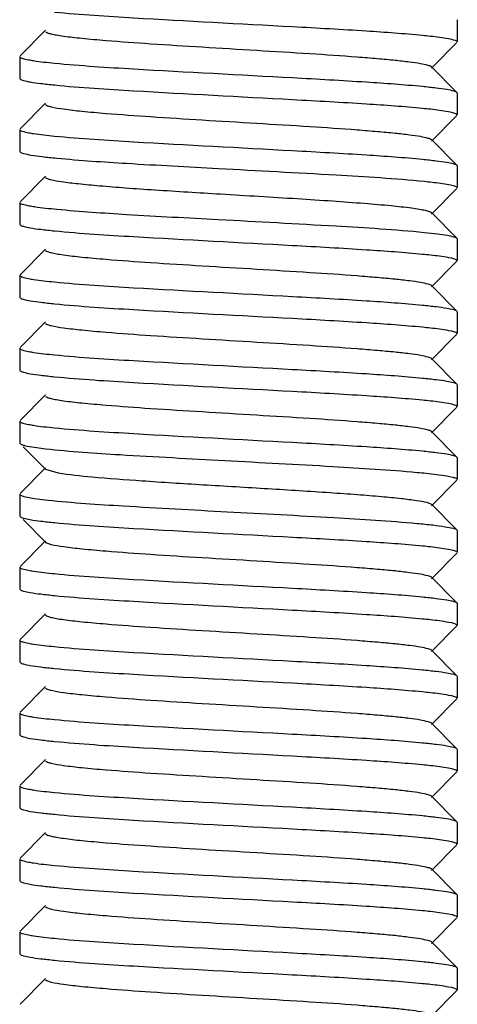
# Model space of a CAD drawing. Header units: millimetres. Extents: x -43833 to -38083, y -3638 to -2112.
# Tile 12 of 114: x -43336 to -43330, y -3209 to -3195. Entities that reach past the tile are written whole.
import ezdxf

# ---------------------------------------------------------------- set-up
doc = ezdxf.new("R2010")
doc.units = ezdxf.units.MM
doc.layers.add('02___PRT_ALL_AXES', color=7, linetype='Continuous')

msp = doc.modelspace()

# ---------------------------------------------------------------- linework, layer by layer
at = {"color": 7, "linetype": 'Continuous'}
for p, q in [((-43330.276, -3195.264), (-43330.271, -3195.272)), ((-43330.271, -3195.272), (-43330.271, -3195.572)), ((-43336.267, -3195.764), (-43335.917, -3195.412)), ((-43330.276, -3195.58), (-43330.626, -3195.932)), ((-43336.271, -3195.772), (-43336.271, -3196.072)), ((-43330.626, -3195.912), (-43330.276, -3196.264)), ((-43336.271, -3196.072), (-43336.267, -3196.08)), ((-43330.276, -3196.264), (-43330.271, -3196.272)), ((-43330.271, -3196.272), (-43330.271, -3196.572)), ((-43336.267, -3196.764), (-43335.917, -3196.412)), ((-43330.393, -3196.527), (-43330.352, -3196.535)), ((-43330.276, -3196.58), (-43330.626, -3196.932)), ((-43336.271, -3196.772), (-43336.271, -3197.072)), ((-43330.626, -3196.912), (-43330.276, -3197.264)), ((-43336.271, -3197.072), (-43336.267, -3197.08)), ((-43330.276, -3197.264), (-43330.271, -3197.272)), ((-43330.271, -3197.272), (-43330.271, -3197.572)), ((-43336.267, -3197.764), (-43335.917, -3197.412)), ((-43330.276, -3197.58), (-43330.626, -3197.932)), ((-43336.271, -3197.772), (-43336.271, -3198.072)), ((-43330.626, -3197.912), (-43330.276, -3198.264)), ((-43336.271, -3198.072), (-43336.267, -3198.08)), ((-43330.276, -3198.264), (-43330.271, -3198.272)), ((-43330.271, -3198.272), (-43330.271, -3198.572)), ((-43336.267, -3198.764), (-43335.917, -3198.412)), ((-43330.393, -3198.527), (-43330.352, -3198.535)), ((-43330.276, -3198.58), (-43330.626, -3198.932)), ((-43330.626, -3198.912), (-43330.276, -3199.264)), ((-43336.271, -3199.072), (-43336.267, -3199.08)), ((-43330.276, -3199.264), (-43330.271, -3199.272)), ((-43330.271, -3199.272), (-43330.271, -3199.572)), ((-43336.267, -3199.764), (-43335.917, -3199.412)), ((-43330.276, -3199.58), (-43330.626, -3199.932)), ((-43330.393, -3199.527), (-43330.352, -3199.535)), ((-43330.626, -3199.912), (-43330.276, -3200.264)), ((-43336.271, -3200.072), (-43336.267, -3200.08)), ((-43330.276, -3200.264), (-43330.271, -3200.272)), ((-43336.267, -3200.764), (-43335.917, -3200.412)), ((-43330.393, -3200.527), (-43330.352, -3200.535)), ((-43330.276, -3200.58), (-43330.626, -3200.932)), ((-43336.271, -3200.772), (-43336.271, -3201.072)), ((-43330.626, -3200.912), (-43330.276, -3201.264)), ((-43336.271, -3201.072), (-43336.267, -3201.08)), ((-43335.917, -3201.432), (-43336.225, -3201.122)), ((-43336.069, -3201.131), (-43335.918, -3201.15)), ((-43330.276, -3201.264), (-43330.271, -3201.272)), ((-43330.271, -3201.272), (-43330.271, -3201.572)), ((-43336.267, -3201.764), (-43335.917, -3201.412)), ((-43335.917, -3201.432), (-43335.742, -3201.481)), ((-43330.413, -3201.523), (-43330.333, -3201.54)), ((-43330.276, -3201.58), (-43330.626, -3201.932)), ((-43336.271, -3201.772), (-43336.271, -3202.072)), ((-43336.215, -3201.803), (-43336.069, -3201.831)), ((-43336.069, -3201.831), (-43335.886, -3201.854)), ((-43330.626, -3201.912), (-43330.276, -3202.264)), ((-43336.271, -3202.072), (-43336.267, -3202.08)), ((-43335.917, -3202.432), (-43336.225, -3202.122)), ((-43330.276, -3202.264), (-43330.271, -3202.272)), ((-43330.271, -3202.272), (-43330.271, -3202.572)), ((-43336.267, -3202.764), (-43335.917, -3202.412)), ((-43330.276, -3202.58), (-43330.626, -3202.932)), ((-43336.271, -3202.772), (-43336.271, -3203.072)), ((-43330.626, -3202.912), (-43330.276, -3203.264)), ((-43336.271, -3203.072), (-43336.267, -3203.08)), ((-43330.276, -3203.264), (-43330.271, -3203.272)), ((-43330.271, -3203.272), (-43330.271, -3203.572)), ((-43336.267, -3203.764), (-43335.917, -3203.412)), ((-43330.393, -3203.527), (-43330.352, -3203.535)), ((-43330.276, -3203.58), (-43330.626, -3203.932)), ((-43336.271, -3203.772), (-43336.271, -3204.072)), ((-43330.626, -3203.912), (-43330.276, -3204.264)), ((-43336.271, -3204.072), (-43336.267, -3204.08)), ((-43330.276, -3204.264), (-43330.271, -3204.272)), ((-43330.271, -3204.272), (-43330.271, -3204.572)), ((-43336.267, -3204.764), (-43335.917, -3204.412)), ((-43330.276, -3204.58), (-43330.626, -3204.932)), ((-43330.393, -3204.527), (-43330.352, -3204.535)), ((-43330.626, -3204.912), (-43330.276, -3205.264)), ((-43336.271, -3205.072), (-43336.267, -3205.08)), ((-43330.276, -3205.264), (-43330.271, -3205.272)), ((-43330.271, -3205.272), (-43330.271, -3205.572)), ((-43336.267, -3205.764), (-43335.917, -3205.412)), ((-43330.393, -3205.527), (-43330.352, -3205.535)), ((-43330.276, -3205.58), (-43330.626, -3205.932)), ((-43336.271, -3205.772), (-43336.271, -3206.072)), ((-43330.626, -3205.912), (-43330.276, -3206.264)), ((-43336.271, -3206.072), (-43336.267, -3206.08)), ((-43330.276, -3206.264), (-43330.271, -3206.272)), ((-43330.271, -3206.272), (-43330.271, -3206.572)), ((-43336.267, -3206.764), (-43335.917, -3206.412)), ((-43330.276, -3206.58), (-43330.626, -3206.932)), ((-43330.393, -3206.527), (-43330.352, -3206.535)), ((-43336.271, -3206.772), (-43336.271, -3207.072)), ((-43330.626, -3206.912), (-43330.276, -3207.264)), ((-43336.271, -3207.072), (-43336.267, -3207.08)), ((-43330.276, -3207.264), (-43330.271, -3207.272)), ((-43330.271, -3207.272), (-43330.271, -3207.572)), ((-43336.267, -3207.764), (-43335.917, -3207.412)), ((-43330.276, -3207.58), (-43330.626, -3207.932)), ((-43330.393, -3207.527), (-43330.352, -3207.535)), ((-43336.271, -3207.772), (-43336.271, -3208.072)), ((-43330.626, -3207.912), (-43330.276, -3208.264)), ((-43336.271, -3208.072), (-43336.267, -3208.08)), ((-43330.276, -3208.264), (-43330.271, -3208.272)), ((-43336.267, -3208.764), (-43335.917, -3208.412)), ((-43330.393, -3208.527), (-43330.352, -3208.535)), ((-43330.276, -3208.58), (-43330.626, -3208.932))]:
    msp.add_line(p, q, dxfattribs=at)
for points, start_tangent, end_tangent in [([(-43335.795, -3195.163), (-43334.709, -3195.242), (-43332.529, -3195.362), (-43331.517, -3195.421), (-43330.748, -3195.481)], (0.995222, -0.097638), (0.995222, -0.097638)), ([(-43335.917, -3195.432), (-43335.89, -3195.447), (-43335.84, -3195.462), (-43335.767, -3195.477), (-43335.672, -3195.492), (-43335.418, -3195.522), (-43335.088, -3195.552), (-43334.477, -3195.597), (-43333.769, -3195.642), (-43333.022, -3195.687), (-43332.294, -3195.732), (-43331.645, -3195.777), (-43331.366, -3195.8), (-43331.125, -3195.822), (-43330.927, -3195.845), (-43330.776, -3195.867), (-43330.675, -3195.89), (-43330.626, -3195.912)], (0.70542, -0.70879), (0.704807, -0.709399)), ([(-43330.748, -3195.481), (-43330.638, -3195.492), (-43330.393, -3195.527)], (0.995222, -0.097638), (0.982697, -0.185221)), ([(-43330.393, -3195.527), (-43330.302, -3195.549), (-43330.271, -3195.572)], (0.982697, -0.185221), (0, -1)), ([(-43336.271, -3195.772), (-43336.241, -3195.795), (-43336.15, -3195.817)], (0, -1), (0.982697, -0.185221)), ([(-43336.15, -3195.817), (-43336.082, -3195.829), (-43335.795, -3195.863)], (0.982697, -0.185221), (0.995222, -0.097638)), ([(-43335.795, -3195.863), (-43334.709, -3195.942), (-43332.529, -3196.062), (-43331.517, -3196.121), (-43330.748, -3196.181)], (0.995222, -0.097638), (0.995222, -0.097638)), ([(-43336.267, -3196.08), (-43336.221, -3196.101), (-43336.126, -3196.122), (-43335.983, -3196.142), (-43335.795, -3196.163)], (0.70919, -0.705017), (0.995222, -0.097638)), ([(-43335.795, -3196.163), (-43334.709, -3196.242), (-43332.529, -3196.362), (-43331.517, -3196.421), (-43330.748, -3196.481)], (0.995222, -0.097638), (0.995222, -0.097638)), ([(-43330.748, -3196.181), (-43330.559, -3196.202), (-43330.416, -3196.222), (-43330.321, -3196.243), (-43330.276, -3196.264)], (0.995222, -0.097638), (0.709185, -0.705022)), ([(-43335.917, -3196.432), (-43335.89, -3196.447), (-43335.84, -3196.462), (-43335.671, -3196.492), (-43335.418, -3196.522), (-43335.088, -3196.552), (-43334.476, -3196.597), (-43333.769, -3196.642), (-43333.022, -3196.687), (-43332.294, -3196.732), (-43331.645, -3196.777), (-43331.366, -3196.8), (-43331.125, -3196.822), (-43330.927, -3196.845), (-43330.776, -3196.867), (-43330.675, -3196.89), (-43330.626, -3196.912)], (0.708007, -0.706206), (0.707185, -0.707029)), ([(-43330.748, -3196.481), (-43330.638, -3196.492), (-43330.393, -3196.527)], (0.995222, -0.097638), (0.982697, -0.185221)), ([(-43330.352, -3196.535), (-43330.292, -3196.554), (-43330.271, -3196.572)], (0.974252, -0.225464), (0, -1)), ([(-43336.271, -3196.772), (-43336.241, -3196.795), (-43336.15, -3196.817)], (0, -1), (0.982697, -0.185221)), ([(-43336.15, -3196.817), (-43336.082, -3196.829), (-43335.795, -3196.863)], (0.982697, -0.185221), (0.995222, -0.097638)), ([(-43335.795, -3196.863), (-43334.709, -3196.942), (-43332.529, -3197.062), (-43331.517, -3197.121), (-43330.748, -3197.181)], (0.995222, -0.097638), (0.995222, -0.097638)), ([(-43336.267, -3197.08), (-43336.219, -3197.102), (-43336.117, -3197.123), (-43335.964, -3197.145), (-43335.762, -3197.166)], (0.709474, -0.704732), (0.995505, -0.094708)), ([(-43335.762, -3197.166), (-43334.803, -3197.237), (-43333.548, -3197.307)], (0.995505, -0.094708), (0.998584, -0.053203)), ([(-43330.748, -3197.181), (-43330.559, -3197.202), (-43330.416, -3197.222), (-43330.321, -3197.243), (-43330.276, -3197.264)], (0.995222, -0.097638), (0.709185, -0.705022)), ([(-43333.548, -3197.307), (-43331.934, -3197.396), (-43330.721, -3197.484)], (0.998584, -0.053203), (0.994962, -0.10025)), ([(-43335.917, -3197.432), (-43335.892, -3197.446), (-43335.847, -3197.46), (-43335.697, -3197.488), (-43335.47, -3197.516), (-43335.175, -3197.544), (-43334.82, -3197.573), (-43334.417, -3197.601), (-43333.516, -3197.657)], (0.705415, -0.708795), (0.998186, -0.060206)), ([(-43330.721, -3197.484), (-43330.617, -3197.495), (-43330.386, -3197.528)], (0.994962, -0.10025), (0.981692, -0.190475)), ([(-43330.386, -3197.528), (-43330.3, -3197.55), (-43330.271, -3197.572)], (0.981692, -0.190475), (0, -1)), ([(-43333.516, -3197.657), (-43332.467, -3197.721), (-43331.98, -3197.753), (-43331.546, -3197.785), (-43331.18, -3197.817), (-43330.898, -3197.849), (-43330.792, -3197.865), (-43330.711, -3197.881), (-43330.655, -3197.896), (-43330.626, -3197.912)], (0.998186, -0.060206), (0.707356, -0.706858)), ([(-43336.271, -3197.772), (-43336.263, -3197.784), (-43336.239, -3197.795), (-43336.141, -3197.819)], (0, -1), (0.983794, -0.179303)), ([(-43336.141, -3197.819), (-43336.069, -3197.831), (-43335.762, -3197.866)], (0.983794, -0.179303), (0.995505, -0.094708)), ([(-43335.762, -3197.866), (-43334.803, -3197.937), (-43333.548, -3198.007)], (0.995505, -0.094708), (0.998584, -0.053203)), ([(-43333.548, -3198.007), (-43331.934, -3198.096), (-43330.721, -3198.184)], (0.998584, -0.053203), (0.994962, -0.10025)), ([(-43336.267, -3198.08), (-43336.221, -3198.101), (-43336.126, -3198.122), (-43335.983, -3198.142), (-43335.795, -3198.163)], (0.70919, -0.705017), (0.995222, -0.097638)), ([(-43335.795, -3198.163), (-43334.709, -3198.242), (-43332.529, -3198.362), (-43331.517, -3198.421), (-43330.748, -3198.481)], (0.995222, -0.097638), (0.995222, -0.097638)), ([(-43330.721, -3198.184), (-43330.543, -3198.204), (-43330.409, -3198.224), (-43330.319, -3198.244), (-43330.276, -3198.264)], (0.994962, -0.10025), (0.708974, -0.705235)), ([(-43335.917, -3198.432), (-43335.89, -3198.447), (-43335.84, -3198.462), (-43335.767, -3198.477), (-43335.672, -3198.492), (-43335.418, -3198.522), (-43335.088, -3198.552), (-43334.477, -3198.597), (-43333.769, -3198.642), (-43333.022, -3198.687), (-43332.294, -3198.732), (-43331.645, -3198.777), (-43331.366, -3198.8), (-43331.125, -3198.822), (-43330.927, -3198.845), (-43330.776, -3198.867), (-43330.675, -3198.89), (-43330.626, -3198.912)], (0.7062, -0.708012), (0.704977, -0.70923)), ([(-43330.748, -3198.481), (-43330.638, -3198.492), (-43330.393, -3198.527)], (0.995222, -0.097638), (0.982697, -0.185221)), ([(-43330.352, -3198.535), (-43330.292, -3198.554), (-43330.271, -3198.572)], (0.974252, -0.225464), (0, -1)), ([(-43336.271, -3198.772), (-43336.241, -3198.795), (-43336.15, -3198.817)], (0, -1), (0.982697, -0.185221)), ([(-43336.15, -3198.817), (-43336.082, -3198.829), (-43335.795, -3198.863)], (0.982697, -0.185221), (0.995222, -0.097638)), ([(-43335.795, -3198.863), (-43334.709, -3198.942), (-43332.529, -3199.062), (-43331.517, -3199.121), (-43330.748, -3199.181)], (0.995222, -0.097638), (0.995222, -0.097638)), ([(-43336.267, -3199.08), (-43336.221, -3199.101), (-43336.126, -3199.122), (-43335.983, -3199.142), (-43335.795, -3199.163)], (0.70919, -0.705017), (0.995222, -0.097638)), ([(-43335.795, -3199.163), (-43334.709, -3199.242), (-43332.529, -3199.362), (-43331.517, -3199.421), (-43330.748, -3199.481)], (0.995222, -0.097638), (0.995222, -0.097638)), ([(-43330.748, -3199.181), (-43330.559, -3199.202), (-43330.416, -3199.222), (-43330.321, -3199.243), (-43330.276, -3199.264)], (0.995222, -0.097638), (0.709185, -0.705022)), ([(-43335.917, -3199.432), (-43335.89, -3199.447), (-43335.84, -3199.462), (-43335.671, -3199.492), (-43335.418, -3199.522), (-43335.088, -3199.552), (-43334.476, -3199.597), (-43333.769, -3199.642), (-43333.022, -3199.687), (-43332.294, -3199.732), (-43331.645, -3199.777), (-43331.366, -3199.8), (-43331.125, -3199.822), (-43330.927, -3199.845), (-43330.776, -3199.867), (-43330.675, -3199.89), (-43330.626, -3199.912)], (0.707721, -0.706492), (0.707625, -0.706588)), ([(-43330.748, -3199.481), (-43330.638, -3199.492), (-43330.393, -3199.527)], (0.995222, -0.097638), (0.982697, -0.185221)), ([(-43330.352, -3199.535), (-43330.292, -3199.554), (-43330.271, -3199.572)], (0.974252, -0.225464), (0, -1)), ([(-43336.271, -3199.772), (-43336.241, -3199.795), (-43336.15, -3199.817)], (0, -1), (0.982697, -0.185221)), ([(-43336.15, -3199.817), (-43336.082, -3199.829), (-43335.795, -3199.863)], (0.982697, -0.185221), (0.995222, -0.097638)), ([(-43335.795, -3199.863), (-43334.709, -3199.942), (-43332.529, -3200.062), (-43331.517, -3200.121), (-43330.748, -3200.181)], (0.995222, -0.097638), (0.995222, -0.097638)), ([(-43336.267, -3200.08), (-43336.221, -3200.101), (-43336.126, -3200.122), (-43335.983, -3200.142), (-43335.795, -3200.163)], (0.70919, -0.705017), (0.995222, -0.097638)), ([(-43335.795, -3200.163), (-43334.709, -3200.242), (-43332.529, -3200.362), (-43331.517, -3200.421), (-43330.748, -3200.481)], (0.995222, -0.097638), (0.995222, -0.097638)), ([(-43330.748, -3200.181), (-43330.559, -3200.202), (-43330.416, -3200.222), (-43330.321, -3200.243), (-43330.276, -3200.264)], (0.995222, -0.097638), (0.709185, -0.705022)), ([(-43335.917, -3200.432), (-43335.89, -3200.447), (-43335.84, -3200.462), (-43335.767, -3200.477), (-43335.672, -3200.492), (-43335.418, -3200.522), (-43335.088, -3200.552), (-43334.477, -3200.597), (-43333.769, -3200.642), (-43333.022, -3200.687), (-43332.294, -3200.732), (-43331.645, -3200.777), (-43331.366, -3200.8), (-43331.125, -3200.822), (-43330.927, -3200.845), (-43330.776, -3200.867), (-43330.675, -3200.89), (-43330.626, -3200.912)], (0.70505, -0.709158), (0.706449, -0.707764)), ([(-43330.748, -3200.481), (-43330.638, -3200.492), (-43330.393, -3200.527)], (0.995222, -0.097638), (0.982697, -0.185221)), ([(-43330.352, -3200.535), (-43330.292, -3200.554), (-43330.271, -3200.572)], (0.974252, -0.225464), (0, -1)), ([(-43336.271, -3200.772), (-43336.241, -3200.795), (-43336.15, -3200.817)], (0, -1), (0.982697, -0.185221)), ([(-43336.15, -3200.817), (-43336.082, -3200.829), (-43335.795, -3200.863)], (0.982697, -0.185221), (0.995222, -0.097638)), ([(-43335.795, -3200.863), (-43334.709, -3200.942), (-43332.529, -3201.062), (-43331.517, -3201.121), (-43330.748, -3201.181)], (0.995222, -0.097638), (0.995222, -0.097638)), ([(-43336.267, -3201.08), (-43336.245, -3201.093), (-43336.205, -3201.106), (-43336.069, -3201.131)], (0.707066, -0.707147), (0.989388, -0.145301)), ([(-43335.918, -3201.15), (-43334.895, -3201.231), (-43333.46, -3201.312), (-43331.977, -3201.393), (-43330.823, -3201.474)], (0.993712, -0.111965), (0.995813, -0.091415)), ([(-43330.748, -3201.181), (-43330.559, -3201.202), (-43330.416, -3201.222), (-43330.321, -3201.243), (-43330.276, -3201.264)], (0.995222, -0.097638), (0.709185, -0.705022)), ([(-43335.742, -3201.481), (-43335.283, -3201.535), (-43334.595, -3201.589), (-43333.757, -3201.643), (-43332.863, -3201.697), (-43332.015, -3201.751), (-43331.64, -3201.778), (-43331.311, -3201.805), (-43331.038, -3201.832), (-43330.83, -3201.858), (-43330.691, -3201.885), (-43330.649, -3201.899), (-43330.626, -3201.912)], (0.98646, -0.164004), (0.705312, -0.708897)), ([(-43330.823, -3201.474), (-43330.697, -3201.486), (-43330.413, -3201.523)], (0.995813, -0.091415), (0.984998, -0.172565)), ([(-43330.333, -3201.54), (-43330.287, -3201.556), (-43330.271, -3201.572)], (0.967032, -0.254654), (0, -1)), ([(-43336.271, -3201.772), (-43336.257, -3201.787), (-43336.215, -3201.803)], (0, -1), (0.96394, -0.266121)), ([(-43335.886, -3201.854), (-43334.852, -3201.934), (-43333.426, -3202.014), (-43331.962, -3202.094), (-43330.823, -3202.174)], (0.994203, -0.107516), (0.995813, -0.091415)), ([(-43336.267, -3202.08), (-43336.221, -3202.101), (-43336.126, -3202.122), (-43335.983, -3202.142), (-43335.795, -3202.163)], (0.70919, -0.705017), (0.995222, -0.097638)), ([(-43335.795, -3202.163), (-43334.709, -3202.242), (-43332.529, -3202.362), (-43331.517, -3202.421), (-43330.748, -3202.481)], (0.995222, -0.097638), (0.995222, -0.097638)), ([(-43330.823, -3202.174), (-43330.604, -3202.196), (-43330.438, -3202.219), (-43330.328, -3202.241), (-43330.276, -3202.264)], (0.995813, -0.091415), (0.70977, -0.704434)), ([(-43335.917, -3202.432), (-43335.89, -3202.447), (-43335.84, -3202.462), (-43335.671, -3202.492), (-43335.418, -3202.522), (-43335.088, -3202.552), (-43334.476, -3202.597), (-43333.769, -3202.642), (-43333.022, -3202.687), (-43332.294, -3202.732), (-43331.645, -3202.777), (-43331.366, -3202.8), (-43331.125, -3202.822), (-43330.927, -3202.845), (-43330.776, -3202.867), (-43330.675, -3202.89), (-43330.626, -3202.912)], (0.707306, -0.706908), (0.707947, -0.706265)), ([(-43330.748, -3202.481), (-43330.638, -3202.492), (-43330.393, -3202.527)], (0.995222, -0.097638), (0.982697, -0.185221)), ([(-43330.393, -3202.527), (-43330.302, -3202.549), (-43330.271, -3202.572)], (0.982697, -0.185221), (0, -1)), ([(-43336.271, -3202.772), (-43336.241, -3202.795), (-43336.15, -3202.817)], (0, -1), (0.982697, -0.185221)), ([(-43336.15, -3202.817), (-43336.082, -3202.829), (-43335.795, -3202.863)], (0.982697, -0.185221), (0.995222, -0.097638)), ([(-43335.795, -3202.863), (-43334.709, -3202.942), (-43332.529, -3203.062), (-43331.517, -3203.121), (-43330.748, -3203.181)], (0.995222, -0.097638), (0.995222, -0.097638)), ([(-43336.267, -3203.08), (-43336.221, -3203.101), (-43336.126, -3203.122), (-43335.983, -3203.142), (-43335.795, -3203.163)], (0.70919, -0.705017), (0.995222, -0.097638)), ([(-43335.795, -3203.163), (-43334.709, -3203.242), (-43332.529, -3203.362), (-43331.517, -3203.421), (-43330.748, -3203.481)], (0.995222, -0.097638), (0.995222, -0.097638)), ([(-43330.748, -3203.181), (-43330.559, -3203.202), (-43330.416, -3203.222), (-43330.321, -3203.243), (-43330.276, -3203.264)], (0.995222, -0.097638), (0.709185, -0.705022)), ([(-43335.917, -3203.432), (-43335.89, -3203.447), (-43335.84, -3203.462), (-43335.767, -3203.477), (-43335.672, -3203.492), (-43335.418, -3203.522), (-43335.088, -3203.552), (-43334.477, -3203.597), (-43333.769, -3203.642), (-43333.022, -3203.687), (-43332.294, -3203.732), (-43331.645, -3203.777), (-43331.366, -3203.8), (-43331.125, -3203.822), (-43330.927, -3203.845), (-43330.776, -3203.867), (-43330.675, -3203.89), (-43330.626, -3203.912)], (0.704834, -0.709373), (0.70558, -0.708631)), ([(-43330.748, -3203.481), (-43330.638, -3203.492), (-43330.393, -3203.527)], (0.995222, -0.097638), (0.982697, -0.185221)), ([(-43330.352, -3203.535), (-43330.292, -3203.554), (-43330.271, -3203.572)], (0.974252, -0.225464), (0, -1)), ([(-43336.271, -3203.772), (-43336.241, -3203.795), (-43336.15, -3203.817)], (0, -1), (0.982697, -0.185221)), ([(-43336.15, -3203.817), (-43336.082, -3203.829), (-43335.795, -3203.863)], (0.982697, -0.185221), (0.995222, -0.097638)), ([(-43335.795, -3203.863), (-43334.709, -3203.942), (-43332.529, -3204.062), (-43331.517, -3204.121), (-43330.748, -3204.181)], (0.995222, -0.097638), (0.995222, -0.097638)), ([(-43336.267, -3204.08), (-43336.221, -3204.101), (-43336.126, -3204.122), (-43335.983, -3204.142), (-43335.795, -3204.163)], (0.70919, -0.705017), (0.995222, -0.097638)), ([(-43335.795, -3204.163), (-43334.709, -3204.242), (-43332.529, -3204.362), (-43331.517, -3204.421), (-43330.748, -3204.481)], (0.995222, -0.097638), (0.995222, -0.097638)), ([(-43330.748, -3204.181), (-43330.559, -3204.202), (-43330.416, -3204.222), (-43330.321, -3204.243), (-43330.276, -3204.264)], (0.995222, -0.097638), (0.709185, -0.705022)), ([(-43335.917, -3204.432), (-43335.89, -3204.447), (-43335.84, -3204.462), (-43335.671, -3204.492), (-43335.418, -3204.522), (-43335.088, -3204.552), (-43334.476, -3204.597), (-43333.769, -3204.642), (-43333.022, -3204.687), (-43332.294, -3204.732), (-43331.645, -3204.777), (-43331.366, -3204.8), (-43331.125, -3204.822), (-43330.927, -3204.845), (-43330.776, -3204.867), (-43330.675, -3204.89), (-43330.626, -3204.912)], (0.707747, -0.706466), (0.705762, -0.708449)), ([(-43330.748, -3204.481), (-43330.638, -3204.492), (-43330.393, -3204.527)], (0.995222, -0.097638), (0.982697, -0.185221)), ([(-43330.352, -3204.535), (-43330.292, -3204.554), (-43330.271, -3204.572)], (0.974252, -0.225464), (0, -1)), ([(-43336.271, -3204.772), (-43336.241, -3204.795), (-43336.15, -3204.817)], (0, -1), (0.982697, -0.185221)), ([(-43336.15, -3204.817), (-43336.082, -3204.829), (-43335.795, -3204.863)], (0.982697, -0.185221), (0.995222, -0.097638)), ([(-43335.795, -3204.863), (-43334.709, -3204.942), (-43332.529, -3205.062), (-43331.517, -3205.121), (-43330.748, -3205.181)], (0.995222, -0.097638), (0.995222, -0.097638)), ([(-43336.267, -3205.08), (-43336.221, -3205.101), (-43336.126, -3205.122), (-43335.983, -3205.142), (-43335.795, -3205.163)], (0.70919, -0.705017), (0.995222, -0.097638)), ([(-43335.795, -3205.163), (-43334.709, -3205.242), (-43332.529, -3205.362), (-43331.517, -3205.421), (-43330.748, -3205.481)], (0.995222, -0.097638), (0.995222, -0.097638)), ([(-43330.748, -3205.181), (-43330.559, -3205.202), (-43330.416, -3205.222), (-43330.321, -3205.243), (-43330.276, -3205.264)], (0.995222, -0.097638), (0.709185, -0.705022)), ([(-43335.916, -3205.432), (-43335.89, -3205.447), (-43335.84, -3205.462), (-43335.671, -3205.492), (-43335.418, -3205.522), (-43335.088, -3205.552), (-43334.476, -3205.597), (-43333.769, -3205.642), (-43333.022, -3205.687), (-43332.294, -3205.732), (-43331.645, -3205.777), (-43331.366, -3205.8), (-43331.125, -3205.822), (-43330.927, -3205.845), (-43330.776, -3205.867), (-43330.675, -3205.89), (-43330.626, -3205.912)], (0.706701, -0.707513), (0.708106, -0.706107)), ([(-43330.748, -3205.481), (-43330.638, -3205.492), (-43330.393, -3205.527)], (0.995222, -0.097638), (0.982697, -0.185221)), ([(-43330.352, -3205.535), (-43330.292, -3205.554), (-43330.271, -3205.572)], (0.974252, -0.225464), (0, -1)), ([(-43336.271, -3205.772), (-43336.241, -3205.795), (-43336.15, -3205.817)], (0, -1), (0.982697, -0.185221)), ([(-43336.15, -3205.817), (-43336.082, -3205.829), (-43335.795, -3205.863)], (0.982697, -0.185221), (0.995222, -0.097638)), ([(-43335.795, -3205.863), (-43334.709, -3205.942), (-43332.529, -3206.062), (-43331.517, -3206.121), (-43330.748, -3206.181)], (0.995222, -0.097638), (0.995222, -0.097638)), ([(-43336.267, -3206.08), (-43336.221, -3206.101), (-43336.126, -3206.122), (-43335.983, -3206.142), (-43335.795, -3206.163)], (0.70919, -0.705017), (0.995222, -0.097638)), ([(-43335.795, -3206.163), (-43334.709, -3206.242), (-43332.529, -3206.362), (-43331.517, -3206.421), (-43330.748, -3206.481)], (0.995222, -0.097638), (0.995222, -0.097638)), ([(-43330.748, -3206.181), (-43330.559, -3206.202), (-43330.416, -3206.222), (-43330.321, -3206.243), (-43330.276, -3206.264)], (0.995222, -0.097638), (0.709185, -0.705022)), ([(-43335.917, -3206.432), (-43335.89, -3206.447), (-43335.84, -3206.462), (-43335.767, -3206.477), (-43335.672, -3206.492), (-43335.418, -3206.522), (-43335.088, -3206.552), (-43334.477, -3206.597), (-43333.769, -3206.642), (-43333.022, -3206.687), (-43332.294, -3206.732), (-43331.645, -3206.777), (-43331.366, -3206.8), (-43331.125, -3206.822), (-43330.927, -3206.845), (-43330.776, -3206.867), (-43330.675, -3206.89), (-43330.626, -3206.912)], (0.704818, -0.709388), (0.70505, -0.709158)), ([(-43330.748, -3206.481), (-43330.638, -3206.492), (-43330.393, -3206.527)], (0.995222, -0.097638), (0.982697, -0.185221)), ([(-43330.352, -3206.535), (-43330.292, -3206.554), (-43330.271, -3206.572)], (0.974252, -0.225464), (0, -1)), ([(-43336.271, -3206.772), (-43336.241, -3206.795), (-43336.15, -3206.817)], (0, -1), (0.982697, -0.185221)), ([(-43336.15, -3206.817), (-43336.082, -3206.829), (-43335.795, -3206.863)], (0.982697, -0.185221), (0.995222, -0.097638)), ([(-43335.795, -3206.863), (-43334.709, -3206.942), (-43332.529, -3207.062), (-43331.517, -3207.121), (-43330.748, -3207.181)], (0.995222, -0.097638), (0.995222, -0.097638)), ([(-43336.267, -3207.08), (-43336.221, -3207.101), (-43336.126, -3207.122), (-43335.983, -3207.142), (-43335.795, -3207.163)], (0.70919, -0.705017), (0.995222, -0.097638)), ([(-43335.795, -3207.163), (-43334.709, -3207.242), (-43332.529, -3207.362), (-43331.517, -3207.421), (-43330.748, -3207.481)], (0.995222, -0.097638), (0.995222, -0.097638)), ([(-43330.748, -3207.181), (-43330.559, -3207.202), (-43330.416, -3207.222), (-43330.321, -3207.243), (-43330.276, -3207.264)], (0.995222, -0.097638), (0.709185, -0.705022)), ([(-43335.917, -3207.432), (-43335.89, -3207.447), (-43335.84, -3207.462), (-43335.671, -3207.492), (-43335.418, -3207.522), (-43335.088, -3207.552), (-43334.476, -3207.597), (-43333.769, -3207.642), (-43333.022, -3207.687), (-43332.294, -3207.732), (-43331.645, -3207.777), (-43331.366, -3207.8), (-43331.125, -3207.822), (-43330.927, -3207.845), (-43330.776, -3207.867), (-43330.675, -3207.89), (-43330.626, -3207.912)], (0.708056, -0.706157), (0.706276, -0.707936)), ([(-43330.748, -3207.481), (-43330.638, -3207.492), (-43330.393, -3207.527)], (0.995222, -0.097638), (0.982697, -0.185221)), ([(-43330.352, -3207.535), (-43330.292, -3207.554), (-43330.271, -3207.572)], (0.974252, -0.225464), (0, -1)), ([(-43336.271, -3207.772), (-43336.241, -3207.795), (-43336.15, -3207.817)], (0, -1), (0.982697, -0.185221)), ([(-43336.15, -3207.817), (-43336.082, -3207.829), (-43335.795, -3207.863)], (0.982697, -0.185221), (0.995222, -0.097638)), ([(-43335.795, -3207.863), (-43334.709, -3207.942), (-43332.529, -3208.062), (-43331.517, -3208.121), (-43330.748, -3208.181)], (0.995222, -0.097638), (0.995222, -0.097638)), ([(-43336.267, -3208.08), (-43336.221, -3208.101), (-43336.126, -3208.122), (-43335.983, -3208.142), (-43335.795, -3208.163)], (0.70919, -0.705017), (0.995222, -0.097638)), ([(-43335.795, -3208.163), (-43334.709, -3208.242), (-43332.529, -3208.362), (-43331.517, -3208.421), (-43330.748, -3208.481)], (0.995222, -0.097638), (0.995222, -0.097638)), ([(-43330.748, -3208.181), (-43330.559, -3208.202), (-43330.416, -3208.222), (-43330.321, -3208.243), (-43330.276, -3208.264)], (0.995222, -0.097638), (0.709185, -0.705022)), ([(-43335.917, -3208.432), (-43335.89, -3208.447), (-43335.84, -3208.462), (-43335.671, -3208.492), (-43335.418, -3208.522), (-43335.088, -3208.552), (-43334.476, -3208.597), (-43333.769, -3208.642), (-43333.022, -3208.687), (-43332.294, -3208.732), (-43331.645, -3208.777), (-43331.366, -3208.8), (-43331.125, -3208.822), (-43330.927, -3208.845), (-43330.776, -3208.867), (-43330.675, -3208.89), (-43330.626, -3208.912)], (0.706279, -0.707934), (0.708118, -0.706094)), ([(-43330.748, -3208.481), (-43330.638, -3208.492), (-43330.393, -3208.527)], (0.995222, -0.097638), (0.982697, -0.185221)), ([(-43330.352, -3208.535), (-43330.292, -3208.554), (-43330.271, -3208.572)], (0.974252, -0.225464), (0, -1))]:
    msp.add_spline(points, degree=3, dxfattribs=dict(at, start_tangent=start_tangent, end_tangent=end_tangent))
at = {"layer": '02___PRT_ALL_AXES', "color": 7, "linetype": 'Continuous'}
for p, q in [((-43336.271, -3195.772), (-43336.271, -3196.072)), ((-43330.271, -3196.272), (-43330.271, -3196.572)), ((-43336.271, -3196.772), (-43336.271, -3197.072)), ((-43336.271, -3197.772), (-43336.271, -3198.072)), ((-43330.271, -3198.272), (-43330.271, -3198.572)), ((-43336.271, -3198.772), (-43336.271, -3199.072)), ((-43330.271, -3199.272), (-43330.271, -3199.572)), ((-43336.271, -3199.772), (-43336.271, -3200.072)), ((-43330.271, -3200.272), (-43330.271, -3200.572)), ((-43336.271, -3200.772), (-43336.271, -3201.072)), ((-43330.271, -3201.272), (-43330.271, -3201.572)), ((-43336.271, -3201.772), (-43336.271, -3202.072)), ((-43336.271, -3202.772), (-43336.271, -3203.072)), ((-43330.271, -3203.272), (-43330.271, -3203.572)), ((-43336.271, -3203.772), (-43336.271, -3204.072)), ((-43330.271, -3204.272), (-43330.271, -3204.572)), ((-43336.271, -3204.772), (-43336.271, -3205.072)), ((-43330.271, -3205.272), (-43330.271, -3205.572)), ((-43336.271, -3205.772), (-43336.271, -3206.072)), ((-43330.271, -3206.272), (-43330.271, -3206.572)), ((-43336.271, -3206.772), (-43336.271, -3207.072)), ((-43330.271, -3207.272), (-43330.271, -3207.572)), ((-43336.271, -3207.772), (-43336.271, -3208.072)), ((-43330.271, -3208.272), (-43330.271, -3208.572))]:
    msp.add_line(p, q, dxfattribs=at)

doc.saveas('drawing.dxf')
